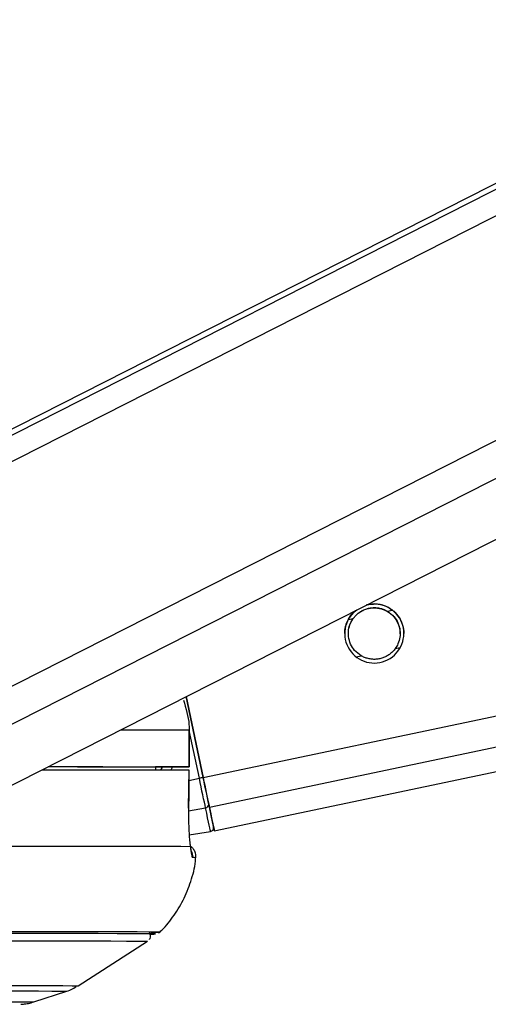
# Model space of a CAD drawing. Header units: millimetres. Extents: x 2575 to 18042, y 835 to 16320.
# Tile 43 of 64: x 15596 to 15672, y 5698 to 5858. Entities that reach past the tile are written whole.
import ezdxf

# ---------------------------------------------------------------- set-up
doc = ezdxf.new("R2010")
doc.units = ezdxf.units.MM
doc.header["$LTSCALE"] = 2

msp = doc.modelspace()

# ---------------------------------------------------------------- linework, layer by layer
at = {"color": 8, "linetype": 'Continuous', "lineweight": 25}
for p, q in [((15564.11, 5770.31), (15820.41, 5900.55)), ((15564.75, 5774.94), (15811.93, 5900.55)), ((15572.32, 5737.98), (15892.24, 5900.55)), ((15575.31, 5733.35), (15904.36, 5900.55)), ((15625.98, 5734.65), (16414.09, 5900.55)), ((15626.99, 5729.82), (16438, 5900.55)), ((15655.88, 5761.66), (15656.68, 5761.83)), ((15649.57, 5760.33), (15650.34, 5760.49)), ((15650.81, 5754.25), (15651.62, 5754.42)), ((15657.16, 5755.58), (15657.97, 5755.75)), ((15625.36, 5734.52), (15623.72, 5742.3)), ((15619.3, 5736.36), (15619.1, 5735.89)), ((15623.67, 5734.16), (15625.36, 5734.52)), ((15623.6, 5729.26), (15626.37, 5729.72))]:
    msp.add_line(p, q, dxfattribs=at)
at = {"color": 7, "linetype": 'Continuous', "lineweight": 25}
for p, q in [((15810.04, 5900.55), (15567.95, 5777.54)), ((15589.69, 5730.76), (15923.83, 5900.55)), ((15627.79, 5725.99), (16457.02, 5900.55)), ((15625.98, 5734.65), (15623.21, 5747.79)), ((15623.21, 5747.79), (15625.98, 5734.65)), ((15623.7, 5742.37), (15623.71, 5736.37)), ((15623.72, 5742.37), (15623.7, 5742.37)), ((15623.73, 5736.37), (15623.72, 5742.37)), ((15618.25, 5736.36), (15618.24, 5735.89)), ((15621.73, 5736.36), (15618.25, 5736.36)), ((15623.61, 5729.7), (15623.7, 5735.87)), ((15623.67, 5735.87), (15623.68, 5735.87)), ((15623.6, 5729.69), (15623.61, 5729.7)), ((15623.72, 5725.35), (15627.17, 5725.89)), ((15605.67, 5700.81), (15616.97, 5708.05)), ((15598.51, 5698.2), (15603.83, 5699.94))]:
    msp.add_line(p, q, dxfattribs=at)
at = {"color": 8, "linetype": 'Continuous', "lineweight": 25, "flags": 128}
for points in [[(15612.61, 5742.41), (15613.66, 5742.4), (15617.06, 5742.4), (15619.88, 5742.39), (15622.09, 5742.38), (15623.7, 5742.37)], [(15566.14, 5700.01), (15572.61, 5700.01), (15578.55, 5700), (15583.92, 5700), (15588.71, 5700), (15592.87, 5699.99), (15596.38, 5699.98), (15599.24, 5699.98), (15601.42, 5699.97), (15602.9, 5699.96), (15603.69, 5699.94), (15603.83, 5699.93)], [(15567.44, 5700.88), (15574, 5700.88), (15580.02, 5700.88), (15585.48, 5700.87), (15590.33, 5700.87), (15594.55, 5700.86), (15598.11, 5700.86), (15601.01, 5700.85), (15603.22, 5700.84), (15604.73, 5700.83), (15605.53, 5700.81), (15605.67, 5700.81)], [(15562.37, 5698.27), (15568.72, 5698.27), (15574.53, 5698.26), (15579.78, 5698.26), (15584.42, 5698.26), (15588.44, 5698.25), (15591.8, 5698.24), (15594.5, 5698.23), (15596.52, 5698.23), (15597.84, 5698.21), (15598.46, 5698.2), (15598.51, 5698.2)]]:
    msp.add_lwpolyline(points, dxfattribs=at)
at = {"color": 7, "linetype": 'Continuous', "lineweight": 25, "flags": 128}
for points in [[(15599.85, 5735.92), (15600.19, 5735.92), (15605.22, 5735.92), (15609.72, 5735.91), (15613.67, 5735.9), (15617.05, 5735.9), (15619.86, 5735.89), (15622.07, 5735.88), (15623.68, 5735.87)], [(15600.81, 5736.41), (15601.68, 5736.41), (15605.58, 5736.4), (15609.05, 5736.4), (15612.06, 5736.39), (15614.6, 5736.38), (15616.66, 5736.37), (15618.25, 5736.36)], [(15600.83, 5736.42), (15605.16, 5736.42), (15609.69, 5736.41), (15613.67, 5736.4), (15617.07, 5736.4), (15619.88, 5736.39), (15622.1, 5736.38), (15623.71, 5736.37)], [(15623.71, 5736.37), (15623.72, 5736.37), (15623.64, 5736.37), (15623.48, 5736.37), (15623.23, 5736.37), (15622.92, 5736.36), (15622.56, 5736.36), (15622.15, 5736.36), (15621.73, 5736.36)], [(15623.68, 5735.87), (15623.63, 5731.87), (15623.6, 5729.69)], [(15626.37, 5729.72), (15626.28, 5730.16), (15626.17, 5730.66), (15626.05, 5731.21), (15625.93, 5731.81), (15625.79, 5732.45), (15625.65, 5733.12), (15625.51, 5733.81), (15625.36, 5734.52)], [(15626.99, 5729.82), (15626.9, 5730.26), (15626.79, 5730.76), (15626.68, 5731.32), (15626.55, 5731.93), (15626.41, 5732.57), (15626.27, 5733.25), (15626.12, 5733.94), (15625.98, 5734.65)], [(15625.98, 5734.65), (15626.11, 5734.01), (15626.24, 5733.39), (15626.37, 5732.79), (15626.49, 5732.21), (15626.6, 5731.67), (15626.71, 5731.17), (15626.8, 5730.72), (15626.88, 5730.33)], [(15626.88, 5730.33), (15627.06, 5729.48), (15627.22, 5728.73), (15627.35, 5728.09), (15627.46, 5727.57), (15627.55, 5727.15), (15627.61, 5726.85), (15627.65, 5726.67), (15627.66, 5726.61)], [(15627.17, 5725.89), (15627.16, 5725.96), (15627.12, 5726.14), (15627.05, 5726.45), (15626.96, 5726.88), (15626.85, 5727.42), (15626.71, 5728.08), (15626.55, 5728.85), (15626.37, 5729.72)], [(15627.66, 5726.64), (15627.74, 5726.23), (15627.79, 5725.99), (15627.74, 5726.24), (15627.59, 5726.98), (15627.34, 5728.18), (15626.99, 5729.82)], [(15592.46, 5723.52), (15598.64, 5723.52), (15604.22, 5723.52), (15609.17, 5723.51), (15613.48, 5723.5), (15617.13, 5723.5), (15620.09, 5723.49), (15622.35, 5723.48), (15623.9, 5723.46)], [(15617.55, 5709.49), (15617.86, 5709.5), (15618.73, 5709.51), (15618.91, 5709.52), (15618.38, 5709.54), (15617.16, 5709.55), (15615.24, 5709.56), (15612.65, 5709.57), (15609.38, 5709.58), (15605.46, 5709.58), (15600.9, 5709.59), (15595.73, 5709.6), (15589.97, 5709.6), (15583.65, 5709.6), (15578, 5709.6)], [(15575.42, 5708.13), (15582.25, 5708.13), (15588.54, 5708.13), (15594.27, 5708.13), (15599.4, 5708.12), (15603.91, 5708.12), (15607.78, 5708.11), (15610.99, 5708.1), (15613.53, 5708.09), (15615.37, 5708.08), (15616.52, 5708.07), (15616.96, 5708.05), (15616.97, 5708.05)], [(15617.25, 5709.21), (15617.77, 5709.22), (15618.04, 5709.23), (15617.6, 5709.25), (15616.44, 5709.26), (15614.58, 5709.27), (15612.03, 5709.28), (15608.79, 5709.29), (15604.89, 5709.3), (15600.34, 5709.3), (15595.17, 5709.31), (15589.4, 5709.31), (15583.06, 5709.31), (15576.19, 5709.31)], [(15617.25, 5709.21), (15617.96, 5709.22), (15618.22, 5709.23), (15617.78, 5709.25), (15616.62, 5709.26), (15614.76, 5709.27), (15612.2, 5709.28), (15608.96, 5709.29), (15605.06, 5709.3), (15600.5, 5709.3), (15595.32, 5709.31), (15589.55, 5709.31), (15583.2, 5709.31), (15576.31, 5709.31)]]:
    msp.add_lwpolyline(points, dxfattribs=at)
at = {"color": 7, "linetype": 'Continuous', "lineweight": 25}
for centre, radius, start, end in [((15653.75, 5758.04), 4.8, 128.925, 104.9504), ((15650.63, 5615.24), 121.92, 101.6682, 101.9648), ((15626.33, 5730.28), 0.56, 274.2313, 5.323), ((15627.08, 5726.49), 0.6, 278.888, 11.888)]:
    msp.add_arc(centre, radius, start, end, dxfattribs=at)
at = {"color": 8, "linetype": 'Continuous', "lineweight": 25}
for centre, radius, start, end in [((15622.28, 5721.86), 2.01, 353.8776, 24.5878), ((15624.39, 5717.49), 4.15, 84.7175, 91.6778)]:
    msp.add_arc(centre, radius, start, end, dxfattribs=at)
msp.add_ellipse((15613.88, 5738.41), major_axis=(4.83, 5.58), ratio=0.999929, start_param=5.07688, end_param=5.144788, dxfattribs=at)
at = {"color": 7, "linetype": 'Continuous', "lineweight": 25}
for points, knots in [([(15652.49, 5762.67), (15653, 5762.76), (15654.02, 5762.94), (15655.53, 5762.58), (15656.46, 5762.03), (15656.86, 5761.7), (15656.92, 5761.64)], [0, 0, 0, 0, 0.315337, 0.635438, 0.942893, 1, 1, 1, 1]), ([(15649.4, 5760.06), (15649.6, 5760.45), (15649.96, 5761.13), (15650.63, 5761.65), (15650.92, 5761.87)], [0, 0, 0, 0, 0.563202, 1, 1, 1, 1]), ([(15650.34, 5760.49), (15650.46, 5760.64), (15650.7, 5760.95), (15651.15, 5761.35), (15651.66, 5761.7), (15652.22, 5761.97), (15652.84, 5762.16), (15653.47, 5762.25), (15654.12, 5762.24), (15654.75, 5762.13), (15655.36, 5761.94), (15655.7, 5761.75), (15655.88, 5761.66)], [0, 0, 0, 0, 0.096759, 0.196473, 0.293204, 0.392625, 0.491587, 0.593285, 0.694504, 0.79876, 0.897813, 1, 1, 1, 1]), ([(15650.34, 5760.47), (15650.46, 5760.61), (15650.7, 5760.92), (15651.15, 5761.32), (15651.66, 5761.67), (15652.22, 5761.94), (15652.84, 5762.13), (15653.47, 5762.22), (15654.12, 5762.21), (15654.75, 5762.1), (15655.36, 5761.91), (15655.7, 5761.73), (15655.88, 5761.63)], [0, 0, 0, 0, 0.096759, 0.196473, 0.293204, 0.392625, 0.491587, 0.593285, 0.694504, 0.79876, 0.897813, 1, 1, 1, 1]), ([(15655.88, 5761.66), (15656.25, 5761.39), (15656.93, 5760.9), (15657.64, 5759.79), (15657.97, 5758.59), (15657.95, 5757.41), (15657.67, 5756.39), (15657.32, 5755.84), (15657.16, 5755.58)], [0, 0, 0, 0, 0.204636, 0.376335, 0.548834, 0.703363, 0.864285, 1, 1, 1, 1]), ([(15655.88, 5761.63), (15656.25, 5761.37), (15656.94, 5760.88), (15657.62, 5759.76), (15657.95, 5758.77), (15657.92, 5758.18), (15657.91, 5758.01)], [0, 0, 0, 0, 0.33046, 0.607732, 0.886295, 1, 1, 1, 1]), ([(15656.92, 5761.64), (15657.22, 5761.34), (15657.83, 5760.72), (15658.38, 5759.45), (15658.59, 5758.5), (15658.55, 5758.07), (15658.54, 5758.04)], [0, 0, 0, 0, 0.339836, 0.68215, 0.97959, 1, 1, 1, 1]), ([(15648.96, 5758.03), (15648.96, 5758.2), (15648.97, 5758.55), (15649.06, 5759.07), (15649.2, 5759.59), (15649.33, 5759.9), (15649.4, 5760.06)], [0, 0, 0, 0, 0.220831, 0.485789, 0.740977, 1, 1, 1, 1]), ([(15651.62, 5754.42), (15651.25, 5754.68), (15650.57, 5755.17), (15649.87, 5756.29), (15649.53, 5757.48), (15649.55, 5758.67), (15649.83, 5759.68), (15650.18, 5760.24), (15650.34, 5760.49)], [0, 0, 0, 0, 0.204636, 0.3763353, 0.5488341, 0.7033628, 0.8642848, 1, 1, 1, 1]), ([(15649.59, 5758.01), (15649.58, 5758.21), (15649.57, 5758.8), (15649.84, 5759.66), (15650.19, 5760.21), (15650.34, 5760.47)], [0, 0, 0, 0, 0.220923, 0.643562, 1, 1, 1, 1]), ([(15657.16, 5755.58), (15657.04, 5755.43), (15656.81, 5755.13), (15656.36, 5754.73), (15655.84, 5754.38), (15655.28, 5754.11), (15654.67, 5753.92), (15654.03, 5753.83), (15653.38, 5753.84), (15652.75, 5753.95), (15652.15, 5754.14), (15651.8, 5754.32), (15651.62, 5754.42)], [0, 0, 0, 0, 0.096759, 0.196473, 0.293204, 0.392625, 0.491587, 0.593285, 0.694504, 0.79876, 0.897813, 1, 1, 1, 1]), ([(15622.77, 5747.2), (15623.18, 5745.88), (15623.68, 5744.3), (15623.7, 5742.65), (15623.7, 5742.37)], [0, 0, 0, 0, 0.827245, 1, 1, 1, 1]), ([(15623.6, 5729.69), (15623.59, 5729.16), (15623.58, 5727.73), (15623.68, 5725.53), (15623.81, 5724.1), (15623.89, 5723.51), (15623.9, 5723.46)], [0, 0, 0, 0, 0.220493, 0.593656, 0.970348, 1, 1, 1, 1]), ([(15624.06, 5722.67), (15624.06, 5722.66), (15624.06, 5722.66), (15624, 5722.97), (15623.94, 5723.41), (15623.88, 5723.88), (15623.86, 5723.99)], [0, 0, 0, 0, 0.114221, 0.413828, 0.861712, 1, 1, 1, 1]), ([(15624.74, 5721.56), (15624.76, 5721.63), (15624.84, 5721.95), (15624.71, 5722.5), (15624.41, 5723.04), (15624.12, 5723.36), (15623.93, 5723.47), (15623.89, 5723.5)], [0, 0, 0, 0, 0.095959, 0.43631, 0.701105, 0.921979, 1, 1, 1, 1]), ([(15623.9, 5723.46), (15623.96, 5722.96), (15624.07, 5721.91), (15624.2, 5721.73), (15624.27, 5721.64)], [0, 0, 0, 0, 0.485349, 1, 1, 1, 1]), ([(15618.73, 5709.38), (15618.9, 5709.53), (15619.87, 5710.37), (15621.32, 5712.27), (15623.01, 5715.05), (15624.14, 5718.16), (15624.74, 5720.39), (15624.76, 5721.56), (15624.76, 5721.62)], [0, 0, 0, 0, 0.050152, 0.276032, 0.509749, 0.747979, 0.988634, 1, 1, 1, 1]), ([(15617.26, 5708.35), (15617.27, 5708.36), (15617.35, 5708.45), (15617.42, 5708.7), (15617.44, 5709.05), (15617.34, 5709.35), (15617.23, 5709.48), (15617.19, 5709.52)], [0, 0, 0, 0, 0.015619, 0.296787, 0.587906, 0.85858, 1, 1, 1, 1]), ([(15603.54, 5699.86), (15603.89, 5699.96), (15604.54, 5700.14), (15605.12, 5700.54), (15605.39, 5700.72)], [0, 0, 0, 0, 0.534967, 1, 1, 1, 1]), ([(15596.37, 5697.81), (15596.44, 5697.81), (15596.55, 5697.82), (15596.93, 5697.85), (15597.49, 5697.92), (15597.97, 5698.05), (15598.27, 5698.13)], [0, 0, 0, 0, 0.3931371, 0.5851612, 0.750967, 1, 1, 1, 1])]:
    msp.add_open_spline(points, degree=3, knots=knots, dxfattribs=at)
at = {"color": 8, "linetype": 'Continuous', "lineweight": 25}
msp.add_open_spline([(15619.12, 5735.89), (15619.17, 5735.96), (15619.28, 5736.1), (15619.31, 5736.27), (15619.32, 5736.36)], degree=3, knots=[0, 0, 0, 0, 0.514526, 1, 1, 1, 1], dxfattribs=at)

doc.saveas('drawing.dxf')
